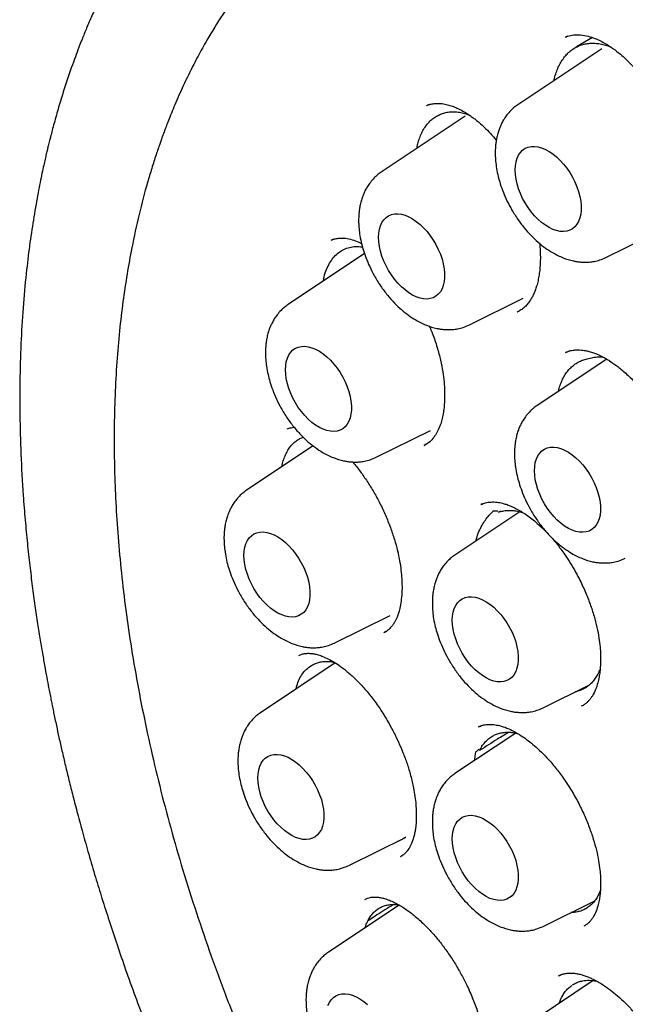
# Model space of a CAD drawing. Header units: millimetres. Extents: x 8 to 1084, y 12 to 961.
# Tile 32 of 49: x 892 to 900, y 447 to 460. Entities that reach past the tile are written whole.
import ezdxf

# ---------------------------------------------------------------- set-up
doc = ezdxf.new("R2010")
doc.units = ezdxf.units.MM

msp = doc.modelspace()

# ---------------------------------------------------------------- linework, layer by layer
at = {"color": 7, "linetype": 'Continuous', "lineweight": 30}
for p, q in [((899.059, 459.287), (899.033, 459.279)), ((899.382, 459.27), (899.174, 459.148)), ((899.505, 459.122), (898.403, 458.388)), ((897.243, 458.39), (897.216, 458.381)), ((897.713, 458.236), (896.61, 457.502)), ((899.56, 456.382), (900.265, 456.731)), ((895.991, 456.623), (895.962, 456.613)), ((896.392, 456.432), (895.388, 455.762)), ((897.768, 455.496), (898.473, 455.845)), ((898.399, 455.667), (898.412, 455.675)), ((899.57, 455.047), (898.656, 454.437)), ((899.088, 455.155), (899.03, 455.134)), ((899.602, 455.021), (899.627, 455.011)), ((896.546, 453.757), (897.258, 454.11)), ((895.718, 453.907), (894.844, 453.324)), ((897.176, 453.913), (897.203, 453.928)), ((897.92, 453.137), (897.922, 453.139)), ((897.937, 453.144), (897.921, 453.138)), ((898.431, 453.043), (897.577, 452.473)), ((898.175, 453.05), (898.148, 453.035)), ((896.001, 451.319), (896.728, 451.678)), ((896.649, 451.455), (896.683, 451.476)), ((896.008, 451.057), (895.026, 450.403)), ((898.735, 450.468), (899.344, 450.769)), ((899.246, 450.494), (899.236, 450.488)), ((898.376, 450.135), (897.577, 449.603)), ((897.911, 450.225), (897.889, 450.216)), ((896.184, 448.398), (896.929, 448.766)), ((896.865, 448.514), (896.89, 448.529)), ((898.735, 447.597), (899.412, 447.932)), ((896.846, 447.876), (895.92, 447.259)), ((898.993, 446.971), (898.94, 446.947)), ((898.941, 446.945), (898.944, 446.946)), ((899.391, 446.884), (898.656, 446.393))]:
    msp.add_line(p, q, dxfattribs=at)
at = {"color": 7, "linetype": 'Continuous', "lineweight": 30, "flags": 128}
for points in [[(898.369, 457.531), (898.371, 457.587), (898.38, 457.638), (898.394, 457.685), (898.413, 457.727), (898.437, 457.762), (898.466, 457.792), (898.5, 457.815), (898.537, 457.83), (898.578, 457.839), (898.622, 457.84), (898.668, 457.835), (898.716, 457.821), (898.765, 457.801), (898.814, 457.774), (898.864, 457.741), (898.912, 457.702), (898.959, 457.657), (899.004, 457.607), (899.047, 457.553), (899.086, 457.496), (899.121, 457.435), (899.153, 457.373), (899.179, 457.309), (899.201, 457.246), (899.218, 457.182), (899.229, 457.12), (899.235, 457.06), (899.235, 457.003), (899.229, 456.949), (899.218, 456.9), (899.201, 456.856), (899.179, 456.817), (899.153, 456.785), (899.121, 456.758), (899.086, 456.739), (899.047, 456.727), (899.004, 456.722), (898.959, 456.724), (898.912, 456.734), (898.864, 456.75), (898.814, 456.774), (898.765, 456.804), (898.716, 456.84), (898.668, 456.883), (898.622, 456.93), (898.578, 456.982), (898.537, 457.038), (898.5, 457.097), (898.466, 457.158), (898.437, 457.221), (898.413, 457.285), (898.394, 457.349), (898.38, 457.412), (898.371, 457.473), (898.369, 457.531)], [(896.576, 456.646), (896.579, 456.701), (896.587, 456.753), (896.601, 456.799), (896.621, 456.841), (896.645, 456.877), (896.674, 456.906), (896.708, 456.929), (896.745, 456.945), (896.786, 456.953), (896.83, 456.955), (896.876, 456.949), (896.924, 456.936), (896.973, 456.916), (897.022, 456.889), (897.071, 456.855), (897.12, 456.816), (897.167, 456.771), (897.212, 456.721), (897.254, 456.667), (897.293, 456.61), (897.329, 456.55), (897.36, 456.487), (897.387, 456.424), (897.409, 456.36), (897.425, 456.296), (897.437, 456.234), (897.442, 456.174), (897.442, 456.117), (897.437, 456.064), (897.425, 456.014), (897.409, 455.97), (897.387, 455.932), (897.36, 455.899), (897.329, 455.873), (897.293, 455.853), (897.254, 455.841), (897.212, 455.836), (897.167, 455.838), (897.12, 455.848), (897.071, 455.864), (897.022, 455.888), (896.973, 455.918), (896.924, 455.955), (896.876, 455.997), (896.83, 456.044), (896.786, 456.096), (896.745, 456.152), (896.708, 456.211), (896.674, 456.272), (896.645, 456.335), (896.621, 456.399), (896.601, 456.463), (896.587, 456.526), (896.579, 456.587), (896.576, 456.646)], [(895.354, 454.906), (895.357, 454.962), (895.365, 455.013), (895.379, 455.06), (895.398, 455.101), (895.423, 455.137), (895.452, 455.167), (895.485, 455.189), (895.522, 455.205), (895.563, 455.214), (895.607, 455.215), (895.653, 455.209), (895.701, 455.196), (895.75, 455.176), (895.8, 455.149), (895.849, 455.116), (895.897, 455.077), (895.944, 455.032), (895.989, 454.982), (896.032, 454.928), (896.071, 454.87), (896.106, 454.81), (896.138, 454.748), (896.165, 454.684), (896.186, 454.62), (896.203, 454.557), (896.214, 454.495), (896.22, 454.435), (896.22, 454.378), (896.214, 454.324), (896.203, 454.275), (896.186, 454.231), (896.165, 454.192), (896.138, 454.159), (896.106, 454.133), (896.071, 454.114), (896.032, 454.102), (895.989, 454.097), (895.944, 454.099), (895.897, 454.108), (895.849, 454.125), (895.8, 454.149), (895.75, 454.179), (895.701, 454.215), (895.653, 454.257), (895.607, 454.305), (895.563, 454.357), (895.522, 454.413), (895.485, 454.472), (895.452, 454.533), (895.423, 454.596), (895.398, 454.66), (895.379, 454.724), (895.365, 454.786), (895.357, 454.848), (895.354, 454.906)], [(898.622, 453.581), (898.625, 453.637), (898.633, 453.688), (898.647, 453.735), (898.666, 453.776), (898.691, 453.812), (898.72, 453.841), (898.753, 453.864), (898.79, 453.88), (898.831, 453.889), (898.875, 453.89), (898.921, 453.884), (898.969, 453.871), (899.018, 453.851), (899.068, 453.824), (899.117, 453.791), (899.165, 453.751), (899.212, 453.707), (899.257, 453.657), (899.3, 453.603), (899.339, 453.545), (899.374, 453.485), (899.406, 453.423), (899.433, 453.359), (899.454, 453.295), (899.471, 453.232), (899.482, 453.17), (899.488, 453.11), (899.488, 453.053), (899.482, 452.999), (899.471, 452.95), (899.454, 452.906), (899.433, 452.867), (899.406, 452.834), (899.374, 452.808), (899.339, 452.789), (899.3, 452.777), (899.257, 452.772), (899.212, 452.774), (899.165, 452.783), (899.117, 452.8), (899.068, 452.824), (899.018, 452.854), (898.969, 452.89), (898.921, 452.932), (898.875, 452.98), (898.831, 453.032), (898.79, 453.087), (898.753, 453.146), (898.72, 453.208), (898.691, 453.271), (898.666, 453.335), (898.647, 453.398), (898.633, 453.461), (898.625, 453.522), (898.622, 453.581)], [(894.81, 452.468), (894.812, 452.523), (894.821, 452.575), (894.835, 452.621), (894.854, 452.663), (894.878, 452.699), (894.908, 452.728), (894.941, 452.751), (894.978, 452.767), (895.019, 452.775), (895.063, 452.777), (895.109, 452.771), (895.157, 452.758), (895.206, 452.738), (895.255, 452.711), (895.305, 452.677), (895.353, 452.638), (895.4, 452.593), (895.445, 452.543), (895.488, 452.489), (895.527, 452.432), (895.562, 452.372), (895.594, 452.309), (895.62, 452.246), (895.642, 452.182), (895.659, 452.118), (895.67, 452.056), (895.676, 451.996), (895.676, 451.939), (895.67, 451.886), (895.659, 451.836), (895.642, 451.792), (895.62, 451.754), (895.594, 451.721), (895.562, 451.695), (895.527, 451.675), (895.488, 451.663), (895.445, 451.658), (895.4, 451.66), (895.353, 451.67), (895.305, 451.687), (895.255, 451.71), (895.206, 451.74), (895.157, 451.777), (895.109, 451.819), (895.063, 451.866), (895.019, 451.918), (894.978, 451.974), (894.941, 452.033), (894.908, 452.094), (894.878, 452.157), (894.854, 452.221), (894.835, 452.285), (894.821, 452.348), (894.812, 452.409), (894.81, 452.468)], [(897.543, 451.617), (897.546, 451.673), (897.554, 451.724), (897.568, 451.771), (897.588, 451.813), (897.612, 451.848), (897.641, 451.878), (897.674, 451.9), (897.712, 451.916), (897.753, 451.925), (897.796, 451.926), (897.843, 451.92), (897.89, 451.907), (897.939, 451.887), (897.989, 451.86), (898.038, 451.827), (898.087, 451.788), (898.134, 451.743), (898.179, 451.693), (898.221, 451.639), (898.26, 451.582), (898.296, 451.521), (898.327, 451.459), (898.354, 451.395), (898.376, 451.332), (898.392, 451.268), (898.404, 451.206), (898.409, 451.146), (898.409, 451.089), (898.404, 451.035), (898.392, 450.986), (898.376, 450.942), (898.354, 450.903), (898.327, 450.871), (898.296, 450.844), (898.26, 450.825), (898.221, 450.813), (898.179, 450.808), (898.134, 450.81), (898.087, 450.819), (898.038, 450.836), (897.989, 450.86), (897.939, 450.89), (897.89, 450.926), (897.843, 450.968), (897.796, 451.016), (897.753, 451.068), (897.712, 451.124), (897.674, 451.183), (897.641, 451.244), (897.612, 451.307), (897.588, 451.371), (897.568, 451.435), (897.554, 451.497), (897.546, 451.559), (897.543, 451.617)], [(894.992, 449.547), (894.995, 449.602), (895.004, 449.654), (895.018, 449.7), (895.037, 449.742), (895.061, 449.778), (895.09, 449.807), (895.124, 449.83), (895.161, 449.846), (895.202, 449.854), (895.246, 449.856), (895.292, 449.85), (895.34, 449.837), (895.389, 449.817), (895.438, 449.79), (895.487, 449.756), (895.536, 449.717), (895.583, 449.672), (895.628, 449.622), (895.67, 449.568), (895.71, 449.511), (895.745, 449.451), (895.776, 449.388), (895.803, 449.325), (895.825, 449.261), (895.842, 449.197), (895.853, 449.135), (895.858, 449.075), (895.858, 449.018), (895.853, 448.965), (895.842, 448.915), (895.825, 448.871), (895.803, 448.833), (895.776, 448.8), (895.745, 448.774), (895.71, 448.754), (895.67, 448.742), (895.628, 448.737), (895.583, 448.739), (895.536, 448.749), (895.487, 448.766), (895.438, 448.789), (895.389, 448.819), (895.34, 448.856), (895.292, 448.898), (895.246, 448.945), (895.202, 448.997), (895.161, 449.053), (895.124, 449.112), (895.09, 449.173), (895.061, 449.236), (895.037, 449.3), (895.018, 449.364), (895.004, 449.427), (894.995, 449.488), (894.992, 449.547)], [(897.543, 448.747), (897.546, 448.802), (897.554, 448.853), (897.568, 448.9), (897.588, 448.942), (897.612, 448.977), (897.641, 449.007), (897.674, 449.03), (897.712, 449.045), (897.753, 449.054), (897.796, 449.056), (897.843, 449.05), (897.89, 449.037), (897.939, 449.016), (897.989, 448.989), (898.038, 448.956), (898.087, 448.917), (898.134, 448.872), (898.179, 448.822), (898.221, 448.768), (898.26, 448.711), (898.296, 448.65), (898.327, 448.588), (898.354, 448.525), (898.376, 448.461), (898.392, 448.397), (898.404, 448.335), (898.409, 448.275), (898.409, 448.218), (898.404, 448.164), (898.392, 448.115), (898.376, 448.071), (898.354, 448.032), (898.327, 448), (898.296, 447.974), (898.26, 447.954), (898.221, 447.942), (898.179, 447.937), (898.134, 447.939), (898.087, 447.949), (898.038, 447.965), (897.989, 447.989), (897.939, 448.019), (897.89, 448.055), (897.843, 448.098), (897.796, 448.145), (897.753, 448.197), (897.712, 448.253), (897.674, 448.312), (897.641, 448.373), (897.612, 448.436), (897.588, 448.5), (897.568, 448.564), (897.554, 448.627), (897.546, 448.688), (897.543, 448.747)], [(895.911, 446.556), (895.93, 446.598), (895.954, 446.634), (895.984, 446.663), (896.017, 446.686), (896.054, 446.702), (896.095, 446.71), (896.139, 446.712), (896.185, 446.706), (896.233, 446.693), (896.282, 446.673), (896.331, 446.646), (896.381, 446.612), (896.429, 446.573)]]:
    msp.add_lwpolyline(points, dxfattribs=at)
at = {"color": 7, "linetype": 'Continuous', "lineweight": 30}
for points, knots in [([(897.79, 463.646), (897.763, 463.641), (897.699, 463.63), (897.606, 463.61), (897.501, 463.587), (897.392, 463.562), (897.276, 463.533), (897.156, 463.5), (897.035, 463.466), (896.915, 463.428), (896.795, 463.388), (896.674, 463.345), (896.557, 463.301), (896.451, 463.259), (896.367, 463.224), (896.303, 463.196), (896.256, 463.175), (896.221, 463.159), (896.195, 463.147), (896.17, 463.136), (896.138, 463.12), (896.094, 463.099), (896.036, 463.071), (895.967, 463.036), (895.895, 462.999), (895.824, 462.96), (895.756, 462.923), (895.667, 462.872), (895.562, 462.809), (895.442, 462.734), (895.335, 462.663), (895.238, 462.597), (895.146, 462.531), (895.058, 462.465), (894.974, 462.401), (894.902, 462.344), (894.847, 462.299), (894.805, 462.264), (894.77, 462.234), (894.73, 462.2), (894.682, 462.159), (894.601, 462.087), (894.488, 461.982), (894.344, 461.841), (894.195, 461.685), (894.043, 461.517), (893.905, 461.352), (893.78, 461.194), (893.669, 461.047), (893.577, 460.917), (893.505, 460.811), (893.455, 460.736), (893.413, 460.672), (893.382, 460.624), (893.36, 460.588), (893.344, 460.563), (893.328, 460.536), (893.307, 460.502), (893.28, 460.457), (893.247, 460.402), (893.209, 460.335), (893.155, 460.242), (893.091, 460.124), (893.02, 459.989), (892.955, 459.857), (892.886, 459.714), (892.816, 459.56), (892.747, 459.4), (892.686, 459.251), (892.633, 459.115), (892.563, 458.926), (892.476, 458.676), (892.399, 458.429), (892.348, 458.251), (892.319, 458.15), (892.294, 458.057), (892.275, 457.98), (892.261, 457.925), (892.25, 457.883), (892.24, 457.844), (892.229, 457.797), (892.215, 457.738), (892.199, 457.669), (892.18, 457.584), (892.158, 457.482), (892.133, 457.361), (892.107, 457.226), (892.08, 457.076), (892.043, 456.859), (892, 456.575), (891.953, 456.196), (891.913, 455.774), (891.883, 455.304), (891.868, 454.817), (891.867, 454.314), (891.88, 453.795), (891.906, 453.332), (891.937, 452.94), (891.966, 452.632), (891.998, 452.343), (892.031, 452.07), (892.066, 451.815), (892.101, 451.578), (892.135, 451.362), (892.168, 451.166), (892.199, 450.991), (892.227, 450.838), (892.25, 450.715), (892.269, 450.62), (892.283, 450.547), (892.297, 450.477), (892.313, 450.403), (892.33, 450.322), (892.353, 450.213), (892.383, 450.072), (892.423, 449.897), (892.466, 449.71), (892.514, 449.512), (892.567, 449.302), (892.627, 449.071), (892.696, 448.815), (892.774, 448.536), (892.858, 448.25), (892.948, 447.958), (893.042, 447.664), (893.145, 447.351), (893.258, 447.022), (893.382, 446.678), (893.516, 446.319), (893.661, 445.946), (893.819, 445.557), (893.992, 445.149), (894.18, 444.722), (894.385, 444.276), (894.607, 443.814), (894.845, 443.337), (895.102, 442.846), (895.377, 442.341), (895.66, 441.844), (895.95, 441.357), (896.244, 440.881), (896.554, 440.4), (896.881, 439.913), (897.222, 439.427), (897.577, 438.941), (897.947, 438.457), (898.335, 437.974), (898.718, 437.517), (899.097, 437.087), (899.468, 436.683), (899.851, 436.282), (900.248, 435.886), (900.656, 435.496), (901.068, 435.121), (901.434, 434.801), (901.662, 434.614), (901.753, 434.54)], [0, 0, 0, 0, 0.002563, 0.00598, 0.009964, 0.014465, 0.019194, 0.024114, 0.029224, 0.034073, 0.039081, 0.044245, 0.049438, 0.054018, 0.057899, 0.060353, 0.062414, 0.064081, 0.064886, 0.065892, 0.067289, 0.069075, 0.07171, 0.074879, 0.078146, 0.081308, 0.084368, 0.087326, 0.093322, 0.098847, 0.103902, 0.108485, 0.112603, 0.117244, 0.121366, 0.124966, 0.128046, 0.129714, 0.131349, 0.133385, 0.135844, 0.138724, 0.146018, 0.153827, 0.162151, 0.17089, 0.179916, 0.186715, 0.193667, 0.200757, 0.204609, 0.207941, 0.210755, 0.21305, 0.214328, 0.215361, 0.216379, 0.217834, 0.21974, 0.222096, 0.224902, 0.228156, 0.233885, 0.239425, 0.244694, 0.249697, 0.256381, 0.262521, 0.268116, 0.273164, 0.277715, 0.288932, 0.300261, 0.303844, 0.307438, 0.310786, 0.313391, 0.315238, 0.316424, 0.317645, 0.319236, 0.321196, 0.323526, 0.326225, 0.329715, 0.333677, 0.33811, 0.343012, 0.348306, 0.359025, 0.370103, 0.383756, 0.397908, 0.412558, 0.426951, 0.441803, 0.457116, 0.466171, 0.4747, 0.482676, 0.4901, 0.497107, 0.503539, 0.509396, 0.514679, 0.519387, 0.523518, 0.526974, 0.529289, 0.531107, 0.532876, 0.53485, 0.537029, 0.539413, 0.543572, 0.548238, 0.553411, 0.558458, 0.563968, 0.57009, 0.576828, 0.584179, 0.592144, 0.599442, 0.607189, 0.615384, 0.624029, 0.633125, 0.642499, 0.652313, 0.662569, 0.67327, 0.684654, 0.696511, 0.708848, 0.721673, 0.734987, 0.748771, 0.763012, 0.776076, 0.789487, 0.803237, 0.817323, 0.831742, 0.846229, 0.861043, 0.876194, 0.891698, 0.905147, 0.918869, 0.932864, 0.947127, 0.961654, 0.976438, 0.990604, 1, 1, 1, 1]), ([(898.929, 462.228), (898.917, 462.227), (898.89, 462.225), (898.846, 462.22), (898.789, 462.213), (898.72, 462.204), (898.637, 462.193), (898.542, 462.179), (898.436, 462.162), (898.319, 462.141), (898.139, 462.105), (897.9, 462.049), (897.592, 461.96), (897.275, 461.849), (896.95, 461.71), (896.703, 461.586), (896.527, 461.488), (896.423, 461.427), (896.329, 461.369), (896.246, 461.315), (896.175, 461.268), (896.119, 461.229), (896.075, 461.198), (896.043, 461.175), (896.017, 461.156), (895.996, 461.141), (895.975, 461.126), (895.948, 461.106), (895.912, 461.078), (895.865, 461.042), (895.81, 460.998), (895.748, 460.948), (895.684, 460.893), (895.619, 460.837), (895.514, 460.744), (895.371, 460.609), (895.175, 460.406), (894.963, 460.165), (894.741, 459.881), (894.526, 459.571), (894.349, 459.283), (894.205, 459.025), (894.093, 458.805), (894.001, 458.611), (893.93, 458.451), (893.881, 458.334), (893.839, 458.231), (893.803, 458.14), (893.774, 458.064), (893.752, 458.003), (893.735, 457.957), (893.72, 457.915), (893.703, 457.866), (893.681, 457.803), (893.655, 457.727), (893.628, 457.642), (893.599, 457.552), (893.572, 457.46), (893.513, 457.261), (893.431, 456.947), (893.343, 456.544), (893.274, 456.161), (893.22, 455.798), (893.174, 455.412), (893.139, 455.003), (893.115, 454.57), (893.105, 454.135), (893.107, 453.701), (893.121, 453.271), (893.148, 452.823), (893.188, 452.356), (893.242, 451.871), (893.312, 451.368), (893.398, 450.85), (893.501, 450.32), (893.619, 449.781), (893.754, 449.235), (893.904, 448.683), (894.071, 448.125), (894.255, 447.561), (894.455, 446.993), (894.672, 446.422), (894.905, 445.847), (895.155, 445.272), (895.422, 444.695), (895.705, 444.119), (896.004, 443.543), (896.306, 442.994), (896.609, 442.472), (896.91, 441.977), (897.222, 441.486), (897.547, 440.999), (897.882, 440.518), (898.229, 440.044), (898.585, 439.579), (898.946, 439.128), (899.308, 438.695), (899.669, 438.284), (900.026, 437.893), (900.38, 437.523), (900.729, 437.173), (901.073, 436.843), (901.411, 436.531), (901.758, 436.225), (902.113, 435.926), (902.474, 435.635), (902.824, 435.366), (903.164, 435.118), (903.493, 434.89), (903.809, 434.68), (904.094, 434.5), (904.346, 434.347), (904.573, 434.215), (904.803, 434.087), (905.041, 433.96), (905.289, 433.833), (905.545, 433.709), (905.809, 433.588), (906.083, 433.47), (906.331, 433.37), (906.55, 433.287), (906.739, 433.22), (906.932, 433.155), (907.127, 433.093), (907.318, 433.036), (907.498, 432.987), (907.661, 432.945), (907.808, 432.911), (907.937, 432.882), (908.049, 432.858), (908.142, 432.84), (908.221, 432.825), (908.294, 432.812), (908.372, 432.799), (908.46, 432.785), (908.562, 432.77), (908.681, 432.754), (908.815, 432.738), (908.964, 432.723), (909.129, 432.709), (909.309, 432.699), (909.538, 432.691), (909.812, 432.691), (910.124, 432.705), (910.437, 432.733), (910.702, 432.771), (910.923, 432.81), (911.099, 432.848), (911.275, 432.89), (911.448, 432.938), (911.603, 432.986), (911.734, 433.03), (911.837, 433.067), (911.924, 433.1), (911.996, 433.129), (912.055, 433.153), (912.107, 433.175), (912.156, 433.196), (912.207, 433.219), (912.265, 433.246), (912.332, 433.278), (912.409, 433.316), (912.498, 433.361), (912.601, 433.417), (912.721, 433.485), (912.857, 433.568), (913.004, 433.663), (913.162, 433.773), (913.316, 433.888), (913.461, 434.005), (913.591, 434.118), (913.714, 434.23), (913.828, 434.339), (913.942, 434.455), (914.054, 434.575), (914.164, 434.698), (914.261, 434.814), (914.346, 434.92), (914.421, 435.017), (914.485, 435.102), (914.524, 435.157), (914.542, 435.183)], [0, 0, 0, 0, 0.000751, 0.0018, 0.003151, 0.004982, 0.007179, 0.009743, 0.012675, 0.015974, 0.019576, 0.028136, 0.03669, 0.046867, 0.057036, 0.067198, 0.070891, 0.074469, 0.077682, 0.08052, 0.082984, 0.085073, 0.086452, 0.087601, 0.088518, 0.089204, 0.089835, 0.090752, 0.092087, 0.093774, 0.09581, 0.098154, 0.100565, 0.103008, 0.105483, 0.112448, 0.119651, 0.129161, 0.139014, 0.149173, 0.159637, 0.165918, 0.172303, 0.178792, 0.182401, 0.185596, 0.188377, 0.190745, 0.192838, 0.194448, 0.195575, 0.196455, 0.197715, 0.199387, 0.201343, 0.203604, 0.205901, 0.208202, 0.210505, 0.220829, 0.23122, 0.239155, 0.247367, 0.255918, 0.264809, 0.274038, 0.283606, 0.292078, 0.300798, 0.309767, 0.318985, 0.328452, 0.338168, 0.348115, 0.358165, 0.368293, 0.378499, 0.388783, 0.399145, 0.409585, 0.420104, 0.4307, 0.441375, 0.452128, 0.46296, 0.47387, 0.484858, 0.495925, 0.505674, 0.515483, 0.525352, 0.535282, 0.545272, 0.555323, 0.565434, 0.575486, 0.585307, 0.594897, 0.604255, 0.613382, 0.622277, 0.630941, 0.639373, 0.647574, 0.656663, 0.665449, 0.673933, 0.682115, 0.689994, 0.697571, 0.704846, 0.710337, 0.71565, 0.721068, 0.726742, 0.732672, 0.738746, 0.745068, 0.751636, 0.758452, 0.762919, 0.767485, 0.772152, 0.77692, 0.781725, 0.786166, 0.79017, 0.793739, 0.79701, 0.799802, 0.802115, 0.803956, 0.805712, 0.807615, 0.809776, 0.81235, 0.815336, 0.818736, 0.822548, 0.826773, 0.831411, 0.836456, 0.844675, 0.853018, 0.861487, 0.87008, 0.875036, 0.880033, 0.88507, 0.890148, 0.895194, 0.898747, 0.901851, 0.904506, 0.906714, 0.908473, 0.910015, 0.911535, 0.91308, 0.914854, 0.916993, 0.919496, 0.922362, 0.925593, 0.929722, 0.934324, 0.939399, 0.944948, 0.95097, 0.956028, 0.961021, 0.965747, 0.970206, 0.974398, 0.979358, 0.983884, 0.987975, 0.991632, 0.994855, 0.997644, 1, 1, 1, 1]), ([(899.023, 459.274), (899.046, 459.283), (899.093, 459.3), (899.177, 459.309), (899.274, 459.301), (899.366, 459.278), (899.449, 459.245), (899.522, 459.209), (899.587, 459.171), (899.643, 459.133), (899.695, 459.095), (899.754, 459.048), (899.828, 458.981), (899.913, 458.895), (900.004, 458.789), (900.096, 458.664), (900.186, 458.524), (900.272, 458.367), (900.341, 458.221), (900.377, 458.127), (900.391, 458.09)], [0, 0, 0, 0, 0.072431, 0.14365, 0.213583, 0.27995, 0.330053, 0.377484, 0.420524, 0.455266, 0.481861, 0.51818, 0.563884, 0.61891, 0.679318, 0.743092, 0.810177, 0.8806, 0.954356, 1, 1, 1, 1]), ([(898.879, 458.705), (898.881, 458.714), (898.888, 458.751), (898.907, 458.81), (898.934, 458.88), (898.967, 458.945), (899.006, 459.003), (899.049, 459.055), (899.097, 459.099), (899.151, 459.136), (899.209, 459.165), (899.27, 459.184), (899.334, 459.194), (899.398, 459.196), (899.466, 459.191), (899.535, 459.176), (899.589, 459.16), (899.62, 459.147), (899.626, 459.144)], [0, 0, 0, 0, 0.022695, 0.091812, 0.158448, 0.226198, 0.293947, 0.362848, 0.431593, 0.500843, 0.571737, 0.643207, 0.709369, 0.776641, 0.843914, 0.912322, 0.980745, 1, 1, 1, 1]), ([(897.207, 458.377), (897.223, 458.383), (897.253, 458.394), (897.303, 458.404), (897.356, 458.407), (897.416, 458.402), (897.478, 458.39), (897.543, 458.37), (897.61, 458.342), (897.679, 458.308), (897.746, 458.267), (897.801, 458.228), (897.85, 458.191), (897.904, 458.147), (897.969, 458.087), (898.044, 458.012), (898.095, 457.951), (898.121, 457.921)], [0, 0, 0, 0, 0.0826284, 0.1580298, 0.2262164, 0.2881099, 0.3641825, 0.4330402, 0.4946376, 0.5733184, 0.638811, 0.692702, 0.7350549, 0.7823948, 0.8451733, 0.9233993, 1, 1, 1, 1]), ([(897.078, 457.813), (897.082, 457.834), (897.091, 457.881), (897.113, 457.949), (897.141, 458.018), (897.176, 458.08), (897.216, 458.136), (897.261, 458.183), (897.309, 458.221), (897.361, 458.252), (897.416, 458.274), (897.475, 458.289), (897.538, 458.296), (897.603, 458.294), (897.672, 458.282), (897.727, 458.268), (897.759, 458.255), (897.766, 458.252)], [0, 0, 0, 0, 0.053147, 0.124029, 0.194751, 0.265993, 0.338925, 0.412451, 0.480516, 0.549722, 0.61893, 0.689305, 0.759696, 0.83058, 0.903063, 0.97612, 1, 1, 1, 1]), ([(898.403, 458.388), (898.386, 458.375), (898.352, 458.352), (898.304, 458.306), (898.26, 458.255), (898.224, 458.204), (898.196, 458.154), (898.174, 458.107), (898.155, 458.06), (898.138, 458.006), (898.124, 457.947), (898.115, 457.889), (898.11, 457.838), (898.107, 457.795), (898.106, 457.738), (898.109, 457.667), (898.12, 457.572), (898.138, 457.474), (898.165, 457.37), (898.202, 457.262), (898.25, 457.147), (898.314, 457.021), (898.392, 456.894), (898.483, 456.773), (898.575, 456.67), (898.667, 456.582), (898.76, 456.508), (898.87, 456.436), (898.993, 456.375), (899.102, 456.341), (899.18, 456.327), (899.231, 456.321), (899.285, 456.319), (899.344, 456.321), (899.409, 456.33), (899.484, 456.348), (899.534, 456.37), (899.56, 456.382)], [0, 0, 0, 0, 0.020365, 0.039774, 0.067345, 0.093119, 0.114809, 0.132448, 0.14862, 0.169513, 0.192471, 0.212536, 0.229647, 0.243877, 0.256785, 0.285856, 0.314655, 0.349481, 0.380193, 0.414834, 0.453282, 0.491656, 0.539877, 0.58485, 0.626658, 0.665672, 0.703546, 0.740594, 0.793901, 0.843153, 0.859712, 0.878204, 0.899207, 0.918782, 0.942078, 0.969149, 1, 1, 1, 1]), ([(896.61, 457.502), (896.593, 457.49), (896.56, 457.466), (896.512, 457.421), (896.467, 457.369), (896.432, 457.318), (896.403, 457.269), (896.381, 457.222), (896.363, 457.174), (896.346, 457.12), (896.332, 457.061), (896.322, 457.003), (896.317, 456.953), (896.315, 456.909), (896.314, 456.853), (896.317, 456.781), (896.327, 456.686), (896.346, 456.588), (896.373, 456.484), (896.409, 456.376), (896.458, 456.261), (896.522, 456.135), (896.6, 456.008), (896.69, 455.887), (896.782, 455.784), (896.875, 455.696), (896.968, 455.622), (897.077, 455.55), (897.201, 455.489), (897.31, 455.456), (897.388, 455.441), (897.439, 455.435), (897.493, 455.433), (897.552, 455.435), (897.617, 455.444), (897.691, 455.463), (897.741, 455.485), (897.768, 455.496)], [0, 0, 0, 0, 0.020365, 0.039774, 0.067345, 0.093119, 0.114809, 0.132448, 0.14862, 0.169513, 0.192471, 0.212536, 0.229647, 0.243877, 0.256785, 0.285856, 0.314655, 0.349481, 0.380193, 0.414834, 0.453282, 0.491656, 0.539877, 0.58485, 0.626658, 0.665672, 0.703546, 0.740594, 0.793901, 0.843153, 0.859712, 0.878204, 0.899207, 0.918782, 0.942078, 0.969149, 1, 1, 1, 1]), ([(895.955, 456.609), (895.97, 456.615), (895.998, 456.626), (896.045, 456.635), (896.092, 456.637), (896.154, 456.633), (896.227, 456.617), (896.299, 456.591), (896.341, 456.57), (896.353, 456.564)], [0, 0, 0, 0, 0.164995, 0.310106, 0.435253, 0.544584, 0.746934, 0.928916, 1, 1, 1, 1]), ([(895.851, 456.071), (895.854, 456.09), (895.864, 456.146), (895.892, 456.225), (895.932, 456.308), (895.98, 456.377), (896.037, 456.436), (896.102, 456.48), (896.175, 456.511), (896.255, 456.526), (896.319, 456.527), (896.357, 456.519), (896.365, 456.518)], [0, 0, 0, 0, 0.0616, 0.176786, 0.287382, 0.398313, 0.508922, 0.623501, 0.738446, 0.852991, 0.966266, 1, 1, 1, 1]), ([(898.689, 456.567), (898.691, 456.551), (898.697, 456.498), (898.699, 456.416), (898.699, 456.319), (898.693, 456.234), (898.683, 456.152), (898.669, 456.076), (898.652, 456.007), (898.632, 455.949), (898.612, 455.9), (898.588, 455.853), (898.56, 455.808), (898.525, 455.762), (898.486, 455.723), (898.442, 455.689), (898.411, 455.674), (898.395, 455.665)], [0, 0, 0, 0, 0.032948, 0.111309, 0.178641, 0.249526, 0.313436, 0.383394, 0.450581, 0.510615, 0.567104, 0.621326, 0.682927, 0.751806, 0.827617, 0.910333, 1, 1, 1, 1]), ([(895.388, 455.762), (895.371, 455.75), (895.338, 455.726), (895.289, 455.681), (895.245, 455.63), (895.209, 455.579), (895.181, 455.529), (895.159, 455.482), (895.14, 455.435), (895.123, 455.381), (895.109, 455.322), (895.1, 455.264), (895.095, 455.213), (895.092, 455.169), (895.091, 455.113), (895.094, 455.041), (895.105, 454.946), (895.123, 454.849), (895.151, 454.745), (895.187, 454.637), (895.235, 454.522), (895.299, 454.396), (895.377, 454.269), (895.468, 454.148), (895.56, 454.044), (895.652, 453.957), (895.746, 453.883), (895.855, 453.811), (895.978, 453.75), (896.087, 453.716), (896.165, 453.702), (896.217, 453.696), (896.27, 453.694), (896.33, 453.696), (896.395, 453.705), (896.469, 453.723), (896.519, 453.745), (896.546, 453.757)], [0, 0, 0, 0, 0.020365, 0.039774, 0.067345, 0.093119, 0.114809, 0.132448, 0.14862, 0.169513, 0.192471, 0.212536, 0.229647, 0.243877, 0.256785, 0.285856, 0.314655, 0.349481, 0.380193, 0.414834, 0.453282, 0.491656, 0.539877, 0.58485, 0.626658, 0.665672, 0.703546, 0.740594, 0.793901, 0.843153, 0.859712, 0.878204, 0.899207, 0.918782, 0.942078, 0.969149, 1, 1, 1, 1]), ([(897.242, 455.481), (897.256, 455.447), (897.296, 455.355), (897.345, 455.204), (897.39, 455.036), (897.419, 454.884), (897.436, 454.748), (897.443, 454.63), (897.443, 454.526), (897.438, 454.433), (897.427, 454.347), (897.412, 454.267), (897.392, 454.196), (897.366, 454.129), (897.333, 454.062), (897.286, 453.996), (897.231, 453.943), (897.192, 453.922), (897.171, 453.91)], [0, 0, 0, 0, 0.04652, 0.129339, 0.206342, 0.277383, 0.342465, 0.401556, 0.454622, 0.504594, 0.554981, 0.605695, 0.655814, 0.706414, 0.765607, 0.834585, 0.912739, 1, 1, 1, 1]), ([(899.028, 455.133), (899.047, 455.141), (899.083, 455.155), (899.139, 455.166), (899.189, 455.169), (899.234, 455.167), (899.279, 455.162), (899.327, 455.152), (899.381, 455.136), (899.438, 455.115), (899.494, 455.089), (899.544, 455.062), (899.586, 455.038), (899.629, 455.01), (899.676, 454.978), (899.73, 454.937), (899.789, 454.889), (899.867, 454.818), (899.961, 454.721), (900.065, 454.596), (900.164, 454.458), (900.255, 454.31), (900.32, 454.192), (900.351, 454.123), (900.358, 454.109)], [0, 0, 0, 0, 0.060892, 0.114292, 0.160215, 0.198629, 0.229475, 0.270209, 0.309329, 0.347268, 0.389747, 0.423549, 0.448141, 0.473239, 0.505623, 0.538198, 0.575863, 0.618623, 0.689623, 0.761525, 0.833813, 0.906524, 0.979692, 1, 1, 1, 1]), ([(898.936, 454.624), (898.936, 454.624), (898.941, 454.651), (898.957, 454.699), (898.983, 454.768), (899.016, 454.83), (899.053, 454.885), (899.096, 454.934), (899.144, 454.975), (899.197, 455.008), (899.253, 455.034), (899.317, 455.054), (899.388, 455.069), (899.454, 455.077), (899.497, 455.078), (899.513, 455.078)], [0, 0, 0, 0, 0.001008, 0.082867, 0.163305, 0.243742, 0.326422, 0.409098, 0.490889, 0.572691, 0.656506, 0.740342, 0.839928, 0.939872, 1, 1, 1, 1]), ([(898.656, 454.437), (898.639, 454.425), (898.606, 454.401), (898.557, 454.356), (898.513, 454.305), (898.477, 454.254), (898.449, 454.204), (898.427, 454.157), (898.408, 454.11), (898.391, 454.056), (898.377, 453.996), (898.368, 453.939), (898.363, 453.888), (898.36, 453.844), (898.359, 453.788), (898.362, 453.716), (898.373, 453.621), (898.391, 453.524), (898.419, 453.42), (898.455, 453.311), (898.503, 453.196), (898.567, 453.071), (898.645, 452.944), (898.736, 452.823), (898.828, 452.719), (898.92, 452.632), (899.014, 452.558), (899.123, 452.486), (899.246, 452.425), (899.355, 452.391), (899.433, 452.377), (899.485, 452.371), (899.538, 452.369), (899.598, 452.371), (899.663, 452.38), (899.737, 452.398), (899.787, 452.42), (899.814, 452.432)], [0, 0, 0, 0, 0.020365, 0.039774, 0.067345, 0.093119, 0.114809, 0.132448, 0.14862, 0.169513, 0.192471, 0.212536, 0.229647, 0.243877, 0.256785, 0.285856, 0.314655, 0.349481, 0.380193, 0.414834, 0.453282, 0.491656, 0.539877, 0.58485, 0.626658, 0.665672, 0.703546, 0.740594, 0.793901, 0.843153, 0.859712, 0.878204, 0.899207, 0.918782, 0.942078, 0.969149, 1, 1, 1, 1]), ([(895.378, 454.129), (895.394, 454.135), (895.421, 454.147), (895.453, 454.151), (895.467, 454.153)], [0, 0, 0, 0, 0.583729, 1, 1, 1, 1]), ([(895.306, 453.631), (895.306, 453.633), (895.31, 453.661), (895.324, 453.71), (895.348, 453.776), (895.377, 453.836), (895.411, 453.89), (895.451, 453.937), (895.496, 453.975), (895.541, 454.004), (895.573, 454.015), (895.588, 454.021)], [0, 0, 0, 0, 0.009155, 0.134601, 0.260047, 0.386388, 0.512726, 0.642881, 0.77303, 0.898003, 1, 1, 1, 1]), ([(896.235, 453.696), (896.237, 453.694), (896.272, 453.656), (896.337, 453.57), (896.428, 453.441), (896.515, 453.3), (896.595, 453.152), (896.668, 452.997), (896.732, 452.838), (896.785, 452.682), (896.825, 452.533), (896.853, 452.397), (896.871, 452.273), (896.881, 452.162), (896.885, 452.054), (896.881, 451.948), (896.869, 451.843), (896.854, 451.77), (896.841, 451.723), (896.832, 451.695), (896.821, 451.664), (896.806, 451.63), (896.787, 451.593), (896.763, 451.556), (896.733, 451.518), (896.694, 451.481), (896.662, 451.463), (896.645, 451.453)], [0, 0, 0, 0, 0.003232, 0.055026, 0.107339, 0.160198, 0.213621, 0.267603, 0.322131, 0.376049, 0.426791, 0.474271, 0.518494, 0.559442, 0.597096, 0.643579, 0.690199, 0.736463, 0.752764, 0.768385, 0.785464, 0.810933, 0.837657, 0.869958, 0.907786, 0.951125, 1, 1, 1, 1]), ([(894.844, 453.324), (894.827, 453.312), (894.793, 453.288), (894.745, 453.243), (894.701, 453.191), (894.665, 453.14), (894.637, 453.091), (894.615, 453.044), (894.596, 452.996), (894.579, 452.942), (894.565, 452.883), (894.556, 452.825), (894.551, 452.775), (894.548, 452.731), (894.547, 452.675), (894.55, 452.603), (894.561, 452.508), (894.579, 452.41), (894.606, 452.306), (894.643, 452.198), (894.691, 452.083), (894.755, 451.957), (894.833, 451.83), (894.924, 451.709), (895.016, 451.606), (895.108, 451.518), (895.201, 451.444), (895.311, 451.372), (895.434, 451.311), (895.543, 451.278), (895.621, 451.263), (895.673, 451.257), (895.726, 451.255), (895.786, 451.258), (895.851, 451.266), (895.925, 451.285), (895.975, 451.307), (896.001, 451.318)], [0, 0, 0, 0, 0.020365, 0.039774, 0.067345, 0.093119, 0.114809, 0.132448, 0.14862, 0.169513, 0.192471, 0.212536, 0.229647, 0.243877, 0.256785, 0.285856, 0.314655, 0.349481, 0.380193, 0.414834, 0.453282, 0.491656, 0.539877, 0.58485, 0.626658, 0.665672, 0.703546, 0.740594, 0.793901, 0.843153, 0.859712, 0.878204, 0.899207, 0.918782, 0.942078, 0.969149, 1, 1, 1, 1]), ([(897.919, 453.137), (897.939, 453.146), (897.976, 453.161), (898.047, 453.172), (898.126, 453.17), (898.193, 453.157), (898.25, 453.14), (898.305, 453.12), (898.367, 453.091), (898.433, 453.055), (898.501, 453.012), (898.568, 452.964), (898.642, 452.904), (898.721, 452.833), (898.811, 452.742), (898.909, 452.63), (898.999, 452.511), (899.079, 452.391), (899.146, 452.279), (899.217, 452.147), (899.288, 451.997), (899.353, 451.832), (899.404, 451.674), (899.443, 451.526), (899.468, 451.39), (899.483, 451.273), (899.489, 451.178), (899.49, 451.109), (899.489, 451.054), (899.486, 451), (899.48, 450.938), (899.47, 450.867), (899.451, 450.786), (899.423, 450.702), (899.391, 450.638), (899.361, 450.594), (899.338, 450.564), (899.31, 450.536), (899.277, 450.509), (899.252, 450.495), (899.239, 450.487)], [0, 0, 0, 0, 0.038238, 0.074165, 0.107219, 0.135029, 0.153719, 0.173581, 0.195811, 0.218961, 0.240113, 0.263576, 0.285838, 0.311675, 0.341254, 0.374562, 0.4116, 0.438381, 0.466074, 0.493027, 0.531946, 0.569056, 0.604354, 0.637856, 0.669492, 0.698268, 0.7217, 0.739669, 0.751119, 0.765521, 0.783684, 0.805558, 0.830297, 0.8633, 0.898578, 0.913342, 0.930114, 0.95016, 0.97346, 1, 1, 1, 1]), ([(897.855, 452.659), (897.859, 452.677), (897.871, 452.729), (897.902, 452.804), (897.943, 452.882), (897.989, 452.949), (898.032, 453.007), (898.069, 453.033), (898.082, 453.056), (898.086, 453.056), (898.089, 453.056), (898.099, 453.056), (898.117, 453.056), (898.133, 453.056), (898.142, 453.056)], [0, 0, 0, 0, 0.093059, 0.264925, 0.436527, 0.591592, 0.746669, 0.864571, 0.88735, 0.888122, 0.890974, 0.902382, 0.948014, 1, 1, 1, 1]), ([(898.15, 453.035), (898.168, 453.041), (898.206, 453.053), (898.267, 453.061), (898.332, 453.061), (898.398, 453.052), (898.443, 453.04), (898.465, 453.034)], [0, 0, 0, 0, 0.199433, 0.400251, 0.605436, 0.81213, 1, 1, 1, 1]), ([(897.577, 452.473), (897.56, 452.461), (897.527, 452.437), (897.479, 452.392), (897.434, 452.341), (897.398, 452.29), (897.37, 452.24), (897.348, 452.193), (897.33, 452.146), (897.313, 452.092), (897.299, 452.033), (897.289, 451.975), (897.284, 451.924), (897.282, 451.88), (897.281, 451.824), (897.284, 451.753), (897.294, 451.657), (897.312, 451.56), (897.34, 451.456), (897.376, 451.348), (897.425, 451.233), (897.489, 451.107), (897.567, 450.98), (897.657, 450.859), (897.749, 450.756), (897.842, 450.668), (897.935, 450.594), (898.044, 450.522), (898.168, 450.461), (898.277, 450.427), (898.355, 450.413), (898.406, 450.407), (898.459, 450.405), (898.519, 450.407), (898.584, 450.416), (898.658, 450.434), (898.708, 450.456), (898.735, 450.468)], [0, 0, 0, 0, 0.020365, 0.039774, 0.067345, 0.093119, 0.114809, 0.132448, 0.14862, 0.169513, 0.192471, 0.212536, 0.229647, 0.243877, 0.256785, 0.285856, 0.314655, 0.349481, 0.380193, 0.414834, 0.453282, 0.491656, 0.539877, 0.58485, 0.626658, 0.665672, 0.703546, 0.740594, 0.793901, 0.843153, 0.859712, 0.878204, 0.899207, 0.918782, 0.942078, 0.969149, 1, 1, 1, 1]), ([(895.529, 451.155), (895.542, 451.161), (895.566, 451.172), (895.615, 451.182), (895.672, 451.184), (895.722, 451.178), (895.773, 451.167), (895.835, 451.147), (895.911, 451.113), (895.993, 451.068), (896.085, 451.007), (896.188, 450.925), (896.3, 450.82), (896.412, 450.699), (896.519, 450.564), (896.621, 450.417), (896.707, 450.275), (896.779, 450.141), (896.84, 450.014), (896.898, 449.878), (896.952, 449.73), (897, 449.574), (897.033, 449.43), (897.054, 449.303), (897.066, 449.199), (897.071, 449.107), (897.072, 449.033), (897.069, 448.974), (897.066, 448.927), (897.06, 448.882), (897.052, 448.831), (897.04, 448.775), (897.024, 448.722), (897.006, 448.677), (896.989, 448.644), (896.973, 448.617), (896.955, 448.591), (896.931, 448.563), (896.901, 448.535), (896.876, 448.52), (896.863, 448.512)], [0, 0, 0, 0, 0.032785, 0.061976, 0.087741, 0.110388, 0.130268, 0.15653, 0.185674, 0.215015, 0.243504, 0.280625, 0.318058, 0.355898, 0.393937, 0.431769, 0.469417, 0.497548, 0.526099, 0.556832, 0.589875, 0.625227, 0.662888, 0.689285, 0.716046, 0.73967, 0.759638, 0.775965, 0.788667, 0.801105, 0.817848, 0.838813, 0.860128, 0.879434, 0.896903, 0.909813, 0.926608, 0.947251, 0.971716, 1, 1, 1, 1]), ([(895.686, 451.017), (895.702, 451.027), (895.733, 451.046), (895.786, 451.065), (895.842, 451.076), (895.902, 451.078), (895.954, 451.074), (895.986, 451.066), (895.997, 451.064)], [0, 0, 0, 0, 0.1791212, 0.3594861, 0.5437735, 0.7294162, 0.9091867, 1, 1, 1, 1]), ([(895.494, 450.714), (895.497, 450.728), (895.507, 450.774), (895.534, 450.842), (895.575, 450.914), (895.626, 450.974), (895.666, 451.003), (895.686, 451.017)], [0, 0, 0, 0, 0.094531, 0.322592, 0.548125, 0.77441, 1, 1, 1, 1]), ([(899.484, 450.985), (899.484, 450.982), (899.475, 450.955), (899.453, 450.911), (899.42, 450.853), (899.38, 450.803), (899.336, 450.76), (899.287, 450.725), (899.252, 450.708), (899.235, 450.7)], [0, 0, 0, 0, 0.0195056, 0.1869601, 0.348532, 0.5124093, 0.6774576, 0.844912, 1, 1, 1, 1]), ([(899.233, 450.699), (899.214, 450.692), (899.19, 450.682), (899.164, 450.678), (899.157, 450.677)], [0, 0, 0, 0, 0.766181, 1, 1, 1, 1]), ([(895.026, 450.403), (895.009, 450.391), (894.976, 450.367), (894.928, 450.322), (894.883, 450.27), (894.848, 450.219), (894.82, 450.17), (894.797, 450.123), (894.779, 450.075), (894.762, 450.021), (894.748, 449.962), (894.739, 449.904), (894.733, 449.854), (894.731, 449.81), (894.73, 449.754), (894.733, 449.682), (894.743, 449.587), (894.762, 449.489), (894.789, 449.385), (894.826, 449.277), (894.874, 449.162), (894.938, 449.036), (895.016, 448.909), (895.107, 448.788), (895.199, 448.685), (895.291, 448.597), (895.384, 448.523), (895.493, 448.451), (895.617, 448.39), (895.726, 448.357), (895.804, 448.342), (895.855, 448.336), (895.909, 448.334), (895.968, 448.336), (896.033, 448.345), (896.108, 448.364), (896.158, 448.386), (896.184, 448.397)], [0, 0, 0, 0, 0.020365, 0.039774, 0.067345, 0.093119, 0.114809, 0.132448, 0.14862, 0.169513, 0.192471, 0.212536, 0.229647, 0.243877, 0.256785, 0.285856, 0.314655, 0.349481, 0.380193, 0.414834, 0.453282, 0.491656, 0.539877, 0.58485, 0.626658, 0.665672, 0.703546, 0.740594, 0.793901, 0.843153, 0.859712, 0.878204, 0.899207, 0.918782, 0.942078, 0.969149, 1, 1, 1, 1]), ([(897.887, 450.216), (897.904, 450.224), (897.937, 450.239), (898.006, 450.251), (898.085, 450.249), (898.168, 450.234), (898.255, 450.206), (898.352, 450.16), (898.441, 450.107), (898.524, 450.049), (898.604, 449.985), (898.692, 449.907), (898.787, 449.811), (898.889, 449.695), (898.994, 449.557), (899.097, 449.401), (899.192, 449.234), (899.274, 449.066), (899.341, 448.902), (899.395, 448.745), (899.436, 448.598), (899.464, 448.462), (899.48, 448.344), (899.488, 448.249), (899.49, 448.18), (899.49, 448.126), (899.488, 448.076), (899.483, 448.017), (899.474, 447.951), (899.458, 447.874), (899.431, 447.793), (899.4, 447.728), (899.366, 447.679), (899.337, 447.647), (899.305, 447.619), (899.282, 447.606), (899.27, 447.598)], [0, 0, 0, 0, 0.038118, 0.073711, 0.106881, 0.137595, 0.17476, 0.207703, 0.239376, 0.263485, 0.288875, 0.317206, 0.348486, 0.382698, 0.41984, 0.459917, 0.500376, 0.539142, 0.576202, 0.611554, 0.645212, 0.677128, 0.706447, 0.730452, 0.748909, 0.760412, 0.774394, 0.791919, 0.812938, 0.836966, 0.869949, 0.906148, 0.925521, 0.947281, 0.972111, 1, 1, 1, 1]), ([(898.287, 450.146), (898.237, 450.116), (898.111, 450.041), (897.98, 449.956), (897.901, 449.905)], [0, 0, 0, 0, 0.395937, 1, 1, 1, 1]), ([(898.064, 450.091), (898.079, 450.1), (898.112, 450.118), (898.166, 450.136), (898.226, 450.146), (898.289, 450.148), (898.347, 450.142), (898.384, 450.133), (898.399, 450.13)], [0, 0, 0, 0, 0.166533, 0.343769, 0.522911, 0.704665, 0.880669, 1, 1, 1, 1]), ([(897.902, 449.906), (897.912, 449.925), (897.932, 449.964), (897.97, 450.013), (898.012, 450.056), (898.044, 450.079), (898.061, 450.09)], [0, 0, 0, 0, 0.245568, 0.492841, 0.745491, 1, 1, 1, 1]), ([(897.837, 449.775), (897.837, 449.784), (897.84, 449.819), (897.85, 449.85), (897.85, 449.884), (897.853, 449.887), (897.855, 449.889), (897.861, 449.896), (897.873, 449.907), (897.884, 449.918), (897.89, 449.924)], [0, 0, 0, 0, 0.140439, 0.540485, 0.617775, 0.620394, 0.630071, 0.668779, 0.823611, 1, 1, 1, 1]), ([(897.577, 449.603), (897.56, 449.59), (897.527, 449.567), (897.479, 449.521), (897.434, 449.47), (897.398, 449.419), (897.37, 449.37), (897.348, 449.323), (897.33, 449.275), (897.313, 449.221), (897.299, 449.162), (897.289, 449.104), (897.284, 449.053), (897.282, 449.01), (897.281, 448.954), (897.284, 448.882), (897.294, 448.787), (897.312, 448.689), (897.34, 448.585), (897.376, 448.477), (897.425, 448.362), (897.489, 448.236), (897.567, 448.109), (897.657, 447.988), (897.749, 447.885), (897.842, 447.797), (897.935, 447.723), (898.044, 447.651), (898.168, 447.59), (898.277, 447.557), (898.355, 447.542), (898.406, 447.536), (898.459, 447.534), (898.519, 447.536), (898.584, 447.545), (898.658, 447.563), (898.708, 447.586), (898.735, 447.597)], [0, 0, 0, 0, 0.020365, 0.039774, 0.067345, 0.093119, 0.114809, 0.132448, 0.14862, 0.169513, 0.192471, 0.212536, 0.229647, 0.243877, 0.256785, 0.285856, 0.314655, 0.349481, 0.380193, 0.414834, 0.453282, 0.491656, 0.539877, 0.58485, 0.626658, 0.665672, 0.703546, 0.740594, 0.793901, 0.843153, 0.859712, 0.878204, 0.899207, 0.918782, 0.942078, 0.969149, 1, 1, 1, 1]), ([(896.932, 448.767), (896.917, 448.758), (896.887, 448.738), (896.852, 448.722), (896.832, 448.717), (896.83, 448.717)], [0, 0, 0, 0, 0.459865, 0.948906, 1, 1, 1, 1]), ([(899.487, 448.071), (899.482, 448.059), (899.47, 448.025), (899.443, 447.975), (899.407, 447.923), (899.366, 447.879), (899.32, 447.842), (899.27, 447.813), (899.215, 447.793), (899.159, 447.78), (899.119, 447.779), (899.101, 447.778)], [0, 0, 0, 0, 0.065944, 0.183344, 0.302008, 0.422401, 0.538986, 0.656386, 0.775049, 0.895442, 1, 1, 1, 1]), ([(896.394, 447.952), (896.406, 447.958), (896.429, 447.968), (896.463, 447.977), (896.496, 447.981), (896.525, 447.982), (896.551, 447.981), (896.573, 447.979), (896.593, 447.976), (896.615, 447.972), (896.641, 447.966), (896.671, 447.957), (896.712, 447.943), (896.761, 447.922), (896.81, 447.897), (896.857, 447.871), (896.913, 447.837), (896.976, 447.793), (897.043, 447.741), (897.108, 447.685), (897.187, 447.612), (897.277, 447.518), (897.376, 447.4), (897.472, 447.272), (897.563, 447.136), (897.647, 446.994), (897.729, 446.837), (897.806, 446.667), (897.873, 446.49), (897.924, 446.322), (897.96, 446.16), (897.983, 446.002), (897.991, 445.863), (897.988, 445.75), (897.978, 445.664), (897.963, 445.591), (897.945, 445.534), (897.926, 445.487), (897.902, 445.442), (897.869, 445.398), (897.835, 445.367), (897.815, 445.356), (897.805, 445.35)], [0, 0, 0, 0, 0.024794, 0.046602, 0.065414, 0.082972, 0.096678, 0.106507, 0.11522, 0.125045, 0.13599, 0.148062, 0.161272, 0.18431, 0.202282, 0.215067, 0.233982, 0.258479, 0.277944, 0.299685, 0.321918, 0.355535, 0.389509, 0.42363, 0.457834, 0.492068, 0.525338, 0.567687, 0.607766, 0.645604, 0.683134, 0.722546, 0.763754, 0.793698, 0.821076, 0.846232, 0.871457, 0.892439, 0.91575, 0.941528, 0.969595, 1, 1, 1, 1]), ([(896.436, 447.669), (896.445, 447.687), (896.464, 447.723), (896.5, 447.769), (896.54, 447.809), (896.586, 447.84), (896.636, 447.863), (896.689, 447.879), (896.747, 447.885), (896.799, 447.885), (896.834, 447.878), (896.846, 447.876)], [0, 0, 0, 0, 0.114336, 0.229465, 0.347098, 0.465596, 0.580346, 0.695899, 0.812695, 0.931193, 1, 1, 1, 1]), ([(896.773, 447.883), (896.762, 447.877), (896.716, 447.848), (896.635, 447.798), (896.533, 447.733), (896.467, 447.69), (896.436, 447.669)], [0, 0, 0, 0, 0.0939, 0.423909, 0.725958, 1, 1, 1, 1]), ([(896.399, 447.579), (896.403, 447.589), (896.412, 447.622), (896.426, 447.65), (896.436, 447.669)], [0, 0, 0, 0, 0.323304, 1, 1, 1, 1]), ([(895.92, 447.259), (895.903, 447.247), (895.869, 447.223), (895.821, 447.178), (895.777, 447.127), (895.741, 447.076), (895.713, 447.026), (895.691, 446.979), (895.672, 446.931), (895.655, 446.878), (895.641, 446.818), (895.632, 446.76), (895.627, 446.71), (895.624, 446.666), (895.623, 446.61), (895.626, 446.538), (895.637, 446.443), (895.655, 446.345), (895.682, 446.241), (895.719, 446.133), (895.767, 446.018), (895.831, 445.892), (895.909, 445.765), (896, 445.644), (896.092, 445.541), (896.184, 445.453), (896.277, 445.379), (896.387, 445.308), (896.51, 445.247), (896.619, 445.213), (896.697, 445.198), (896.749, 445.192), (896.802, 445.19), (896.862, 445.193), (896.926, 445.201), (897.001, 445.22), (897.051, 445.242), (897.077, 445.254)], [0, 0, 0, 0, 0.020365, 0.039774, 0.067345, 0.093119, 0.114809, 0.132448, 0.14862, 0.169513, 0.192471, 0.212536, 0.229647, 0.243877, 0.256785, 0.285856, 0.314655, 0.349481, 0.380193, 0.414834, 0.453282, 0.491656, 0.539877, 0.58485, 0.626658, 0.665672, 0.703546, 0.740594, 0.793901, 0.843153, 0.859712, 0.878204, 0.899207, 0.918782, 0.942078, 0.969149, 1, 1, 1, 1]), ([(898.938, 446.947), (898.954, 446.954), (898.983, 446.969), (899.034, 446.98), (899.088, 446.985), (899.143, 446.982), (899.195, 446.974), (899.246, 446.961), (899.294, 446.945), (899.342, 446.926), (899.39, 446.904), (899.443, 446.877), (899.51, 446.837), (899.593, 446.781), (899.689, 446.705), (899.79, 446.614), (899.895, 446.507), (900.002, 446.383), (900.108, 446.242), (900.21, 446.088), (900.302, 445.926), (900.382, 445.764), (900.448, 445.606), (900.502, 445.454), (900.542, 445.311), (900.57, 445.18), (900.587, 445.065), (900.595, 444.972), (900.597, 444.906), (900.597, 444.855), (900.595, 444.809), (900.591, 444.758), (900.584, 444.701), (900.572, 444.643), (900.556, 444.586), (900.535, 444.53), (900.507, 444.475), (900.47, 444.426), (900.433, 444.392), (900.412, 444.379), (900.402, 444.373)], [0, 0, 0, 0, 0.033009, 0.062694, 0.089059, 0.112506, 0.133736, 0.15275, 0.172579, 0.189029, 0.204105, 0.22158, 0.24156, 0.269933, 0.300497, 0.332785, 0.366766, 0.402413, 0.439727, 0.478715, 0.517696, 0.555229, 0.591303, 0.625917, 0.659085, 0.690766, 0.720077, 0.744103, 0.762578, 0.773989, 0.787116, 0.802918, 0.821363, 0.842873, 0.863815, 0.887481, 0.91385, 0.942633, 0.971486, 1, 1, 1, 1]), ([(899.12, 446.828), (899.133, 446.836), (899.163, 446.854), (899.213, 446.873), (899.281, 446.888), (899.357, 446.892), (899.417, 446.881), (899.443, 446.876)], [0, 0, 0, 0, 0.145714, 0.328733, 0.51442, 0.784117, 1, 1, 1, 1]), ([(898.948, 446.588), (898.953, 446.603), (898.965, 446.639), (898.991, 446.691), (899.026, 446.743), (899.065, 446.787), (899.096, 446.811), (899.111, 446.822)], [0, 0, 0, 0, 0.14272, 0.355867, 0.570531, 0.788716, 1, 1, 1, 1])]:
    msp.add_open_spline(points, degree=3, knots=knots, dxfattribs=at)

doc.saveas('drawing.dxf')
